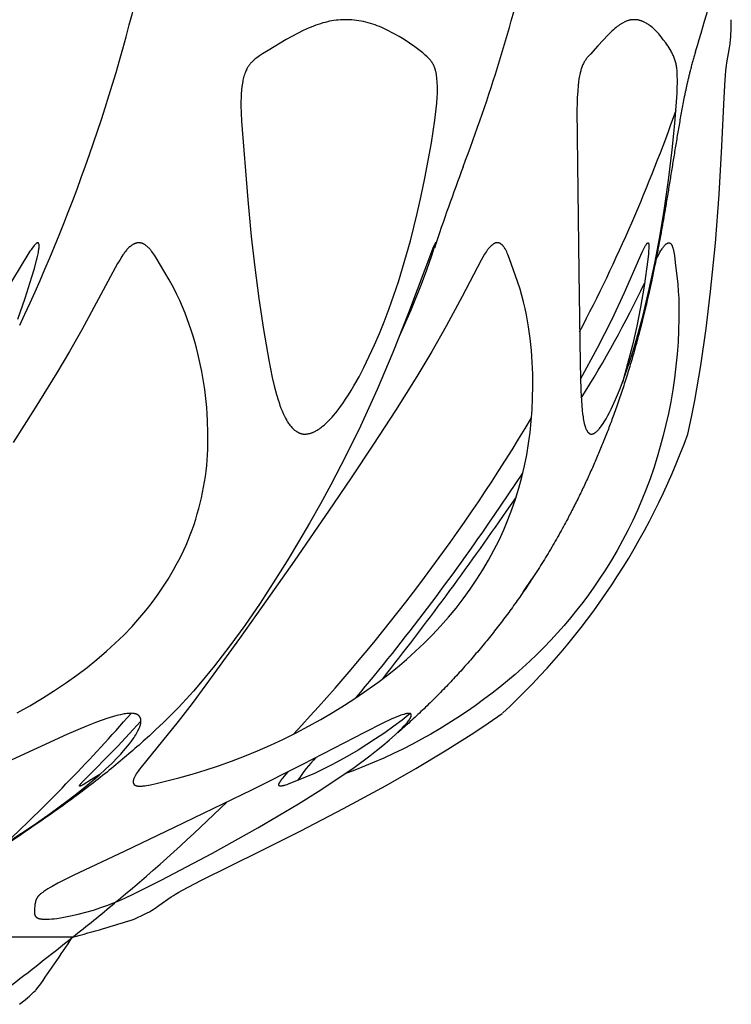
# Model space of a CAD drawing. Header units: millimetres. Extents: x 1250 to 1725, y 0 to 1655.
# Tile 179 of 256: x 1691 to 1717, y 1155 to 1190. Entities that reach past the tile are written whole.
import ezdxf

# ---------------------------------------------------------------- set-up
doc = ezdxf.new("R2010")
doc.units = ezdxf.units.MM
doc.header["$MEASUREMENT"] = 0
doc.layers.add('Crea2D$visibili$tangenti', color=7, linetype='Continuous', true_color=0x000000)

msp = doc.modelspace()

# ---------------------------------------------------------------- linework, layer by layer
at = {"layer": 'Crea2D$visibili$tangenti'}
for p, q in [((1708.064, 1172.389), (1709.089, 1173.906)), ((1708.504, 1172.544), (1708.845, 1173.036)), ((1709.397, 1170.102), (1709.103, 1169.668)), ((1694.508, 1158.541), (1694.416, 1158.495)), ((1694.452, 1158.518), (1694.489, 1158.543)), ((1694.502, 1158.551), (1694.605, 1158.629)), ((1692.953, 1157.292), (1686.713, 1157.292)), ((1691.561, 1155.323), (1691.617, 1155.374)), ((1691.617, 1155.374), (1691.639, 1155.388)), ((1691.057, 1154.888), (1691.254, 1155.05)), ((1691.254, 1155.05), (1691.356, 1155.137))]:
    msp.add_line(p, q, dxfattribs=at)
for points in [[(1701.285, 1175.299), (1701.304, 1175.3), (1701.324, 1175.302), (1701.344, 1175.304), (1701.363, 1175.306), (1701.383, 1175.309), (1701.402, 1175.313), (1701.422, 1175.317), (1701.441, 1175.322), (1701.46, 1175.327), (1701.479, 1175.332), (1701.498, 1175.338), (1701.517, 1175.344), (1701.536, 1175.351), (1701.554, 1175.358), (1701.572, 1175.366), (1701.591, 1175.374), (1701.612, 1175.384), (1701.634, 1175.394), (1701.655, 1175.405), (1701.677, 1175.416), (1701.697, 1175.428), (1701.718, 1175.44), (1701.759, 1175.466), (1701.799, 1175.493), (1701.838, 1175.521), (1701.876, 1175.55), (1701.914, 1175.58), (1701.966, 1175.624), (1702.017, 1175.669), (1702.067, 1175.715), (1702.116, 1175.762), (1702.164, 1175.81), (1702.211, 1175.86), (1702.257, 1175.91), (1702.302, 1175.961), (1702.389, 1176.065), (1702.473, 1176.172), (1702.555, 1176.282), (1702.634, 1176.393), (1702.74, 1176.548), (1702.842, 1176.705), (1702.94, 1176.864), (1703.036, 1177.025), (1703.219, 1177.352), (1703.392, 1177.684), (1703.587, 1178.086), (1703.772, 1178.492), (1703.948, 1178.903), (1704.115, 1179.317), (1704.295, 1179.792), (1704.466, 1180.27), (1704.628, 1180.752), (1704.78, 1181.237), (1705.06, 1182.214), (1705.307, 1183.199), (1705.448, 1183.827), (1705.578, 1184.457), (1705.81, 1185.722), (1705.936, 1186.534), (1705.985, 1186.942), (1706.004, 1187.146), (1706.018, 1187.351), (1706.025, 1187.492), (1706.028, 1187.633), (1706.026, 1187.775), (1706.024, 1187.845), (1706.02, 1187.916), (1706.012, 1188.02), (1706.007, 1188.073), (1706, 1188.125), (1705.992, 1188.176), (1705.982, 1188.228), (1705.977, 1188.254), (1705.971, 1188.279), (1705.964, 1188.305), (1705.957, 1188.33), (1705.946, 1188.367), (1705.934, 1188.403), (1705.92, 1188.439), (1705.913, 1188.456), (1705.906, 1188.474), (1705.898, 1188.492), (1705.89, 1188.509), (1705.881, 1188.526), (1705.872, 1188.543), (1705.863, 1188.559), (1705.854, 1188.576), (1705.844, 1188.592), (1705.834, 1188.608), (1705.821, 1188.626), (1705.808, 1188.645), (1705.794, 1188.662), (1705.78, 1188.68), (1705.766, 1188.697), (1705.751, 1188.714), (1705.736, 1188.73), (1705.721, 1188.747), (1705.689, 1188.779), (1705.656, 1188.81), (1705.589, 1188.87), (1705.5, 1188.946), (1705.409, 1189.019), (1705.316, 1189.09), (1705.222, 1189.159), (1705.03, 1189.292), (1704.833, 1189.419), (1704.657, 1189.527), (1704.478, 1189.63), (1704.387, 1189.68), (1704.296, 1189.727), (1704.203, 1189.773), (1704.109, 1189.817), (1704.031, 1189.852), (1703.952, 1189.885), (1703.872, 1189.916), (1703.792, 1189.946), (1703.711, 1189.973), (1703.629, 1189.999), (1703.547, 1190.023), (1703.464, 1190.045), (1703.381, 1190.064), (1703.298, 1190.082), (1703.213, 1190.097), (1703.129, 1190.109), (1703.044, 1190.119), (1702.959, 1190.127), (1702.874, 1190.132), (1702.788, 1190.134), (1702.747, 1190.134), (1702.707, 1190.134), (1702.629, 1190.132), (1702.551, 1190.128), (1702.474, 1190.122), (1702.397, 1190.114), (1702.32, 1190.103), (1702.243, 1190.091), (1702.167, 1190.076), (1702.091, 1190.059), (1702.006, 1190.039), (1701.922, 1190.016), (1701.838, 1189.99), (1701.755, 1189.963), (1701.673, 1189.934), (1701.591, 1189.904), (1701.509, 1189.871), (1701.429, 1189.837), (1701.324, 1189.791), (1701.22, 1189.743), (1701.014, 1189.64), (1700.812, 1189.532), (1700.611, 1189.419), (1699.96, 1189.032), (1699.756, 1188.906), (1699.655, 1188.84), (1699.606, 1188.806), (1699.557, 1188.77), (1699.523, 1188.744), (1699.488, 1188.717), (1699.455, 1188.689), (1699.423, 1188.66), (1699.391, 1188.631), (1699.376, 1188.616), (1699.361, 1188.6), (1699.346, 1188.584), (1699.332, 1188.568), (1699.317, 1188.552), (1699.304, 1188.535), (1699.292, 1188.519), (1699.28, 1188.503), (1699.268, 1188.487), (1699.257, 1188.47), (1699.246, 1188.454), (1699.235, 1188.437), (1699.225, 1188.419), (1699.215, 1188.402), (1699.205, 1188.384), (1699.196, 1188.367), (1699.178, 1188.331), (1699.162, 1188.294), (1699.146, 1188.257), (1699.137, 1188.233), (1699.128, 1188.21), (1699.112, 1188.162), (1699.097, 1188.113), (1699.084, 1188.065), (1699.072, 1188.016), (1699.061, 1187.966), (1699.051, 1187.917), (1699.042, 1187.867), (1699.032, 1187.803), (1699.023, 1187.739), (1699.008, 1187.61), (1698.998, 1187.481), (1698.992, 1187.351), (1698.988, 1187.21), (1698.987, 1187.069), (1698.992, 1186.787), (1699.005, 1186.505), (1699.231, 1183.681), (1699.357, 1182.369), (1699.483, 1181.258), (1699.627, 1180.149), (1699.794, 1179.043), (1699.989, 1177.941), (1700.113, 1177.329), (1700.184, 1177.025), (1700.263, 1176.723), (1700.322, 1176.524), (1700.353, 1176.425), (1700.387, 1176.326), (1700.423, 1176.229), (1700.461, 1176.132), (1700.502, 1176.036), (1700.546, 1175.942), (1700.579, 1175.875), (1700.615, 1175.809), (1700.633, 1175.777), (1700.652, 1175.745), (1700.672, 1175.714), (1700.693, 1175.683), (1700.714, 1175.652), (1700.736, 1175.623), (1700.759, 1175.594), (1700.783, 1175.566), (1700.808, 1175.538), (1700.82, 1175.525), (1700.833, 1175.512), (1700.847, 1175.499), (1700.86, 1175.486), (1700.874, 1175.474), (1700.888, 1175.462), (1700.909, 1175.444), (1700.931, 1175.428), (1700.953, 1175.412), (1700.965, 1175.404), (1700.976, 1175.396), (1700.988, 1175.389), (1700.999, 1175.382), (1701.011, 1175.375), (1701.023, 1175.369), (1701.035, 1175.362), (1701.048, 1175.356), (1701.06, 1175.35), (1701.072, 1175.345), (1701.085, 1175.339), (1701.098, 1175.334), (1701.11, 1175.329), (1701.123, 1175.325), (1701.136, 1175.321), (1701.149, 1175.317), (1701.162, 1175.314), (1701.176, 1175.311), (1701.189, 1175.308), (1701.202, 1175.305), (1701.216, 1175.303), (1701.23, 1175.302), (1701.243, 1175.301), (1701.257, 1175.3), (1701.271, 1175.299)], [(1711.544, 1175.299), (1711.55, 1175.3), (1711.556, 1175.3), (1711.562, 1175.301), (1711.568, 1175.302), (1711.574, 1175.304), (1711.58, 1175.305), (1711.586, 1175.307), (1711.592, 1175.308), (1711.598, 1175.31), (1711.604, 1175.312), (1711.61, 1175.314), (1711.615, 1175.317), (1711.621, 1175.319), (1711.626, 1175.322), (1711.632, 1175.324), (1711.637, 1175.327), (1711.643, 1175.33), (1711.648, 1175.333), (1711.659, 1175.339), (1711.669, 1175.346), (1711.679, 1175.353), (1711.689, 1175.36), (1711.699, 1175.367), (1711.709, 1175.375), (1711.719, 1175.383), (1711.734, 1175.396), (1711.749, 1175.41), (1711.764, 1175.424), (1711.779, 1175.439), (1711.793, 1175.453), (1711.806, 1175.469), (1711.82, 1175.484), (1711.833, 1175.499), (1711.859, 1175.531), (1711.883, 1175.564), (1711.907, 1175.597), (1711.967, 1175.684), (1712.002, 1175.738), (1712.069, 1175.848), (1712.132, 1175.96), (1712.192, 1176.073), (1712.25, 1176.188), (1712.305, 1176.304), (1712.41, 1176.539), (1712.55, 1176.876), (1712.681, 1177.217), (1712.804, 1177.56), (1712.92, 1177.906), (1713.049, 1178.317), (1713.171, 1178.73), (1713.394, 1179.561), (1713.616, 1180.49), (1713.814, 1181.423), (1713.99, 1182.362), (1714.146, 1183.303), (1714.303, 1184.39), (1714.438, 1185.481), (1714.535, 1186.415), (1714.606, 1187.351), (1714.615, 1187.501), (1714.62, 1187.65), (1714.622, 1187.948), (1714.621, 1188.163), (1714.62, 1188.217), (1714.617, 1188.271), (1714.613, 1188.324), (1714.607, 1188.377), (1714.602, 1188.414), (1714.596, 1188.45), (1714.59, 1188.487), (1714.582, 1188.523), (1714.574, 1188.559), (1714.565, 1188.594), (1714.556, 1188.63), (1714.545, 1188.665), (1714.534, 1188.7), (1714.522, 1188.735), (1714.509, 1188.77), (1714.496, 1188.804), (1714.481, 1188.838), (1714.466, 1188.872), (1714.451, 1188.905), (1714.435, 1188.938), (1714.418, 1188.97), (1714.401, 1189.002), (1714.365, 1189.064), (1714.328, 1189.125), (1714.288, 1189.185), (1714.248, 1189.244), (1714.206, 1189.303), (1714.12, 1189.418), (1714.039, 1189.524), (1713.997, 1189.575), (1713.954, 1189.626), (1713.91, 1189.676), (1713.865, 1189.725), (1713.818, 1189.772), (1713.794, 1189.795), (1713.77, 1189.818), (1713.731, 1189.851), (1713.692, 1189.883), (1713.651, 1189.914), (1713.61, 1189.944), (1713.589, 1189.958), (1713.567, 1189.972), (1713.546, 1189.986), (1713.524, 1189.999), (1713.502, 1190.012), (1713.479, 1190.024), (1713.457, 1190.036), (1713.434, 1190.047), (1713.415, 1190.057), (1713.395, 1190.066), (1713.374, 1190.074), (1713.354, 1190.082), (1713.334, 1190.09), (1713.313, 1190.097), (1713.292, 1190.104), (1713.272, 1190.11), (1713.25, 1190.115), (1713.229, 1190.12), (1713.208, 1190.124), (1713.186, 1190.128), (1713.164, 1190.131), (1713.153, 1190.132), (1713.142, 1190.133), (1713.131, 1190.133), (1713.12, 1190.134), (1713.109, 1190.134), (1713.097, 1190.134), (1713.077, 1190.134), (1713.056, 1190.134), (1713.037, 1190.134), (1713.019, 1190.133), (1713, 1190.131), (1712.982, 1190.129), (1712.963, 1190.127), (1712.945, 1190.124), (1712.927, 1190.12), (1712.909, 1190.116), (1712.891, 1190.112), (1712.873, 1190.107), (1712.855, 1190.101), (1712.838, 1190.096), (1712.82, 1190.089), (1712.803, 1190.083), (1712.786, 1190.076), (1712.769, 1190.069), (1712.746, 1190.059), (1712.723, 1190.048), (1712.701, 1190.037), (1712.679, 1190.026), (1712.657, 1190.014), (1712.635, 1190.001), (1712.614, 1189.988), (1712.593, 1189.975), (1712.551, 1189.948), (1712.51, 1189.919), (1712.47, 1189.889), (1712.431, 1189.858), (1712.381, 1189.816), (1712.333, 1189.773), (1712.285, 1189.73), (1712.239, 1189.685), (1712.147, 1189.594), (1711.779, 1189.204), (1711.506, 1188.903), (1711.431, 1188.818), (1711.396, 1188.775), (1711.378, 1188.753), (1711.361, 1188.73), (1711.342, 1188.703), (1711.324, 1188.676), (1711.306, 1188.648), (1711.289, 1188.62), (1711.272, 1188.591), (1711.257, 1188.562), (1711.242, 1188.532), (1711.229, 1188.502), (1711.215, 1188.469), (1711.202, 1188.436), (1711.19, 1188.402), (1711.179, 1188.368), (1711.169, 1188.334), (1711.159, 1188.3), (1711.142, 1188.231), (1711.129, 1188.176), (1711.118, 1188.122), (1711.099, 1188.013), (1711.084, 1187.903), (1711.071, 1187.793), (1711.052, 1187.572), (1711.039, 1187.351), (1711.031, 1187.138), (1711.027, 1186.925), (1711.09, 1181.101), (1711.141, 1177.83), (1711.167, 1176.852), (1711.185, 1176.497), (1711.198, 1176.319), (1711.215, 1176.142), (1711.228, 1176.027), (1711.243, 1175.912), (1711.252, 1175.855), (1711.263, 1175.798), (1711.274, 1175.741), (1711.286, 1175.684), (1711.295, 1175.647), (1711.305, 1175.611), (1711.316, 1175.574), (1711.321, 1175.556), (1711.328, 1175.539), (1711.334, 1175.521), (1711.341, 1175.504), (1711.349, 1175.486), (1711.357, 1175.469), (1711.365, 1175.452), (1711.374, 1175.436), (1711.384, 1175.42), (1711.389, 1175.411), (1711.394, 1175.403), (1711.401, 1175.394), (1711.408, 1175.384), (1711.415, 1175.374), (1711.419, 1175.37), (1711.422, 1175.365), (1711.426, 1175.361), (1711.43, 1175.356), (1711.434, 1175.352), (1711.439, 1175.348), (1711.443, 1175.344), (1711.447, 1175.34), (1711.452, 1175.336), (1711.456, 1175.332), (1711.461, 1175.329), (1711.466, 1175.325), (1711.47, 1175.322), (1711.473, 1175.321), (1711.475, 1175.319), (1711.478, 1175.318), (1711.48, 1175.316), (1711.483, 1175.315), (1711.486, 1175.314), (1711.488, 1175.312), (1711.491, 1175.311), (1711.494, 1175.31), (1711.496, 1175.309), (1711.499, 1175.308), (1711.502, 1175.307), (1711.505, 1175.306), (1711.507, 1175.305), (1711.51, 1175.304), (1711.513, 1175.303), (1711.516, 1175.303), (1711.519, 1175.302), (1711.522, 1175.302), (1711.525, 1175.301), (1711.528, 1175.301), (1711.531, 1175.3), (1711.534, 1175.3), (1711.537, 1175.299), (1711.541, 1175.299)], [(1702.018, 1172.389), (1700.891, 1170.753), (1699.752, 1169.126), (1698.932, 1167.978), (1697.726, 1166.32), (1697.238, 1165.662), (1696.738, 1165.014), (1695.411, 1163.378), (1695.357, 1163.307), (1695.306, 1163.236), (1695.272, 1163.186), (1695.241, 1163.136), (1695.225, 1163.11), (1695.211, 1163.085), (1695.196, 1163.059), (1695.183, 1163.032), (1695.173, 1163.014), (1695.165, 1162.995), (1695.156, 1162.976), (1695.153, 1162.967), (1695.149, 1162.957), (1695.145, 1162.948), (1695.142, 1162.938), (1695.139, 1162.928), (1695.137, 1162.918), (1695.134, 1162.908), (1695.132, 1162.898), (1695.131, 1162.888), (1695.13, 1162.883), (1695.129, 1162.878), (1695.129, 1162.871), (1695.128, 1162.864), (1695.128, 1162.857), (1695.128, 1162.85), (1695.128, 1162.843), (1695.128, 1162.84), (1695.128, 1162.837), (1695.128, 1162.833), (1695.129, 1162.83), (1695.129, 1162.826), (1695.13, 1162.823), (1695.13, 1162.82), (1695.131, 1162.816), (1695.132, 1162.813), (1695.132, 1162.81), (1695.133, 1162.806), (1695.134, 1162.803), (1695.135, 1162.8), (1695.136, 1162.797), (1695.137, 1162.794), (1695.139, 1162.791), (1695.14, 1162.788), (1695.141, 1162.785), (1695.143, 1162.782), (1695.144, 1162.779), (1695.146, 1162.776), (1695.148, 1162.773), (1695.15, 1162.77), (1695.152, 1162.768), (1695.154, 1162.765), (1695.157, 1162.762), (1695.159, 1162.759), (1695.161, 1162.757), (1695.164, 1162.754), (1695.167, 1162.752), (1695.169, 1162.749), (1695.172, 1162.747), (1695.175, 1162.745), (1695.178, 1162.743), (1695.181, 1162.74), (1695.184, 1162.738), (1695.187, 1162.736), (1695.19, 1162.734), (1695.193, 1162.733), (1695.196, 1162.731), (1695.199, 1162.729), (1695.203, 1162.727), (1695.206, 1162.726), (1695.209, 1162.724), (1695.212, 1162.723), (1695.216, 1162.721), (1695.219, 1162.72), (1695.222, 1162.719), (1695.226, 1162.717), (1695.229, 1162.716), (1695.232, 1162.715), (1695.236, 1162.714), (1695.239, 1162.713), (1695.242, 1162.713), (1695.253, 1162.71), (1695.263, 1162.707), (1695.274, 1162.705), (1695.285, 1162.703), (1695.296, 1162.702), (1695.306, 1162.7), (1695.317, 1162.699), (1695.328, 1162.699), (1695.339, 1162.698), (1695.35, 1162.698), (1695.371, 1162.698), (1695.393, 1162.698), (1695.448, 1162.701), (1695.48, 1162.704), (1695.545, 1162.71), (1695.61, 1162.719), (1695.675, 1162.73), (1695.746, 1162.744), (1695.956, 1162.794), (1696.759, 1162.993), (1697.236, 1163.124), (1697.71, 1163.267), (1698.18, 1163.422), (1698.647, 1163.588), (1699.119, 1163.77), (1699.587, 1163.962), (1700.05, 1164.166), (1700.509, 1164.38), (1700.962, 1164.605), (1701.41, 1164.84), (1701.852, 1165.086), (1702.289, 1165.342), (1702.699, 1165.594), (1703.103, 1165.856), (1703.501, 1166.128), (1703.892, 1166.409), (1704.241, 1166.675), (1704.583, 1166.948), (1704.918, 1167.231), (1705.245, 1167.524), (1705.553, 1167.816), (1705.852, 1168.117), (1706.142, 1168.427), (1706.422, 1168.745), (1706.693, 1169.072), (1706.953, 1169.407), (1707.203, 1169.751), (1707.441, 1170.102), (1707.657, 1170.443), (1707.861, 1170.792), (1708.054, 1171.147), (1708.235, 1171.508), (1708.401, 1171.867), (1708.555, 1172.231), (1708.696, 1172.6), (1708.826, 1172.974), (1708.888, 1173.169), (1708.946, 1173.366), (1709.053, 1173.761), (1709.146, 1174.16), (1709.226, 1174.562), (1709.292, 1174.96), (1709.345, 1175.361), (1709.387, 1175.763), (1709.418, 1176.166), (1709.438, 1176.593), (1709.447, 1177.02), (1709.442, 1177.446), (1709.424, 1177.873), (1709.393, 1178.298), (1709.348, 1178.722), (1709.288, 1179.145), (1709.252, 1179.355), (1709.213, 1179.565), (1709.165, 1179.798), (1709.111, 1180.03), (1709.052, 1180.261), (1708.987, 1180.49), (1708.9, 1180.764), (1708.608, 1181.577), (1708.552, 1181.725), (1708.531, 1181.773), (1708.51, 1181.821), (1708.498, 1181.844), (1708.487, 1181.868), (1708.474, 1181.891), (1708.461, 1181.914), (1708.448, 1181.936), (1708.434, 1181.958), (1708.425, 1181.972), (1708.416, 1181.985), (1708.406, 1181.998), (1708.397, 1182.01), (1708.387, 1182.023), (1708.377, 1182.035), (1708.366, 1182.047), (1708.355, 1182.058), (1708.349, 1182.064), (1708.344, 1182.069), (1708.338, 1182.075), (1708.332, 1182.08), (1708.326, 1182.085), (1708.32, 1182.09), (1708.314, 1182.095), (1708.308, 1182.1), (1708.301, 1182.104), (1708.295, 1182.109), (1708.288, 1182.113), (1708.282, 1182.117), (1708.275, 1182.121), (1708.268, 1182.125), (1708.261, 1182.129), (1708.254, 1182.132), (1708.251, 1182.133), (1708.247, 1182.135), (1708.244, 1182.136), (1708.24, 1182.137), (1708.237, 1182.139), (1708.233, 1182.14), (1708.23, 1182.141), (1708.226, 1182.142), (1708.222, 1182.143), (1708.219, 1182.143), (1708.215, 1182.144), (1708.211, 1182.145), (1708.207, 1182.146), (1708.203, 1182.146), (1708.196, 1182.147), (1708.188, 1182.148), (1708.18, 1182.149), (1708.177, 1182.149), (1708.173, 1182.149), (1708.169, 1182.149), (1708.165, 1182.149), (1708.161, 1182.149), (1708.157, 1182.148), (1708.153, 1182.148), (1708.15, 1182.148), (1708.146, 1182.147), (1708.142, 1182.147), (1708.138, 1182.146), (1708.134, 1182.146), (1708.13, 1182.145), (1708.126, 1182.144), (1708.121, 1182.143), (1708.117, 1182.142), (1708.113, 1182.141), (1708.109, 1182.14), (1708.105, 1182.138), (1708.1, 1182.137), (1708.096, 1182.135), (1708.092, 1182.134), (1708.084, 1182.13), (1708.076, 1182.127), (1708.068, 1182.123), (1708.061, 1182.119), (1708.053, 1182.114), (1708.045, 1182.11), (1708.038, 1182.105), (1708.03, 1182.1), (1708.023, 1182.095), (1708.009, 1182.085), (1707.997, 1182.076), (1707.986, 1182.068), (1707.975, 1182.059), (1707.965, 1182.05), (1707.944, 1182.031), (1707.923, 1182.012), (1707.904, 1181.992), (1707.884, 1181.972), (1707.866, 1181.951), (1707.848, 1181.93), (1707.83, 1181.908), (1707.813, 1181.886), (1707.796, 1181.863), (1707.78, 1181.84), (1707.748, 1181.794), (1707.717, 1181.746), (1707.652, 1181.639), (1707.589, 1181.53), (1706.909, 1180.23), (1706.336, 1179.158), (1705.824, 1178.257), (1705.292, 1177.367), (1704.527, 1176.144), (1703.741, 1174.935), (1702.938, 1173.736), (1702.125, 1172.544)], [(1705.003, 1165.305), (1704.986, 1165.304), (1704.97, 1165.302), (1704.953, 1165.3), (1704.936, 1165.297), (1704.92, 1165.294), (1704.903, 1165.29), (1704.871, 1165.282), (1704.845, 1165.275), (1704.82, 1165.268), (1704.769, 1165.252), (1704.719, 1165.234), (1704.669, 1165.215), (1704.519, 1165.154), (1704.37, 1165.09), (1704.076, 1164.952), (1703.411, 1164.617), (1701.192, 1163.469), (1699.361, 1162.555), (1696.595, 1161.214), (1694.826, 1160.37), (1692.976, 1159.502), (1692.642, 1159.334), (1692.433, 1159.224), (1692.226, 1159.11), (1692.15, 1159.066), (1692.074, 1159.02), (1692, 1158.972), (1691.926, 1158.923), (1691.886, 1158.895), (1691.847, 1158.867), (1691.828, 1158.852), (1691.809, 1158.837), (1691.791, 1158.821), (1691.773, 1158.805), (1691.764, 1158.797), (1691.756, 1158.788), (1691.748, 1158.78), (1691.74, 1158.771), (1691.732, 1158.763), (1691.724, 1158.754), (1691.717, 1158.745), (1691.709, 1158.735), (1691.702, 1158.726), (1691.695, 1158.716), (1691.689, 1158.707), (1691.683, 1158.697), (1691.677, 1158.687), (1691.671, 1158.676), (1691.665, 1158.666), (1691.66, 1158.655), (1691.655, 1158.643), (1691.65, 1158.631), (1691.645, 1158.618), (1691.641, 1158.605), (1691.637, 1158.592), (1691.633, 1158.579), (1691.63, 1158.566), (1691.627, 1158.553), (1691.623, 1158.537), (1691.62, 1158.522), (1691.615, 1158.491), (1691.611, 1158.459), (1691.607, 1158.428), (1691.597, 1158.303), (1691.591, 1158.229), (1691.59, 1158.21), (1691.59, 1158.191), (1691.59, 1158.182), (1691.59, 1158.172), (1691.591, 1158.163), (1691.592, 1158.153), (1691.593, 1158.142), (1691.594, 1158.131), (1691.595, 1158.125), (1691.596, 1158.12), (1691.597, 1158.114), (1691.598, 1158.109), (1691.599, 1158.103), (1691.601, 1158.098), (1691.602, 1158.092), (1691.604, 1158.087), (1691.606, 1158.082), (1691.608, 1158.077), (1691.61, 1158.072), (1691.611, 1158.069), (1691.612, 1158.067), (1691.614, 1158.062), (1691.617, 1158.058), (1691.619, 1158.054), (1691.622, 1158.05), (1691.624, 1158.046), (1691.627, 1158.042), (1691.63, 1158.038), (1691.633, 1158.034), (1691.636, 1158.03), (1691.639, 1158.027), (1691.643, 1158.023), (1691.646, 1158.02), (1691.65, 1158.016), (1691.653, 1158.013), (1691.657, 1158.01), (1691.661, 1158.007), (1691.665, 1158.004), (1691.669, 1158.001), (1691.673, 1157.998), (1691.677, 1157.995), (1691.681, 1157.993), (1691.685, 1157.99), (1691.689, 1157.987), (1691.694, 1157.985), (1691.698, 1157.982), (1691.702, 1157.98), (1691.707, 1157.978), (1691.711, 1157.976), (1691.72, 1157.972), (1691.73, 1157.968), (1691.737, 1157.965), (1691.745, 1157.962), (1691.752, 1157.96), (1691.76, 1157.957), (1691.768, 1157.955), (1691.776, 1157.953), (1691.784, 1157.952), (1691.791, 1157.95), (1691.807, 1157.947), (1691.823, 1157.945), (1691.839, 1157.943), (1691.856, 1157.941), (1691.888, 1157.939), (1691.984, 1157.934), (1692.004, 1157.934), (1692.024, 1157.934), (1692.117, 1157.937), (1692.211, 1157.943), (1692.303, 1157.952), (1692.396, 1157.963), (1692.519, 1157.981), (1692.64, 1158.002), (1692.883, 1158.05), (1693.158, 1158.113), (1693.432, 1158.184), (1693.704, 1158.263), (1693.973, 1158.35), (1694.19, 1158.427), (1694.404, 1158.509), (1694.617, 1158.597), (1694.827, 1158.689), (1695.155, 1158.844), (1696.125, 1159.334), (1697.964, 1160.299), (1698.783, 1160.748), (1699.596, 1161.208), (1700.324, 1161.63), (1701.045, 1162.063), (1701.758, 1162.509), (1702.461, 1162.97), (1703.04, 1163.37), (1703.608, 1163.786), (1703.844, 1163.968), (1704.076, 1164.155), (1704.304, 1164.348), (1704.526, 1164.546), (1704.684, 1164.696), (1704.762, 1164.773), (1704.837, 1164.852), (1704.889, 1164.91), (1704.915, 1164.94), (1704.94, 1164.97), (1704.964, 1165), (1704.988, 1165.032), (1705.01, 1165.064), (1705.032, 1165.096), (1705.045, 1165.117), (1705.051, 1165.127), (1705.057, 1165.138), (1705.063, 1165.149), (1705.068, 1165.16), (1705.073, 1165.171), (1705.076, 1165.176), (1705.078, 1165.182), (1705.081, 1165.19), (1705.082, 1165.194), (1705.084, 1165.198), (1705.085, 1165.202), (1705.086, 1165.206), (1705.087, 1165.21), (1705.088, 1165.215), (1705.088, 1165.219), (1705.089, 1165.221), (1705.089, 1165.223), (1705.089, 1165.225), (1705.089, 1165.227), (1705.09, 1165.229), (1705.09, 1165.231), (1705.09, 1165.233), (1705.09, 1165.235), (1705.09, 1165.237), (1705.09, 1165.239), (1705.089, 1165.241), (1705.089, 1165.243), (1705.089, 1165.245), (1705.089, 1165.247), (1705.089, 1165.249), (1705.088, 1165.25), (1705.088, 1165.252), (1705.088, 1165.253), (1705.087, 1165.255), (1705.087, 1165.256), (1705.086, 1165.258), (1705.086, 1165.259), (1705.085, 1165.261), (1705.085, 1165.262), (1705.084, 1165.264), (1705.084, 1165.265), (1705.083, 1165.267), (1705.082, 1165.268), (1705.082, 1165.269), (1705.081, 1165.271), (1705.08, 1165.272), (1705.079, 1165.273), (1705.079, 1165.275), (1705.078, 1165.276), (1705.077, 1165.277), (1705.076, 1165.279), (1705.075, 1165.28), (1705.074, 1165.281), (1705.073, 1165.282), (1705.072, 1165.283), (1705.071, 1165.284), (1705.07, 1165.285), (1705.069, 1165.286), (1705.068, 1165.287), (1705.066, 1165.288), (1705.065, 1165.289), (1705.064, 1165.29), (1705.064, 1165.29), (1705.063, 1165.291), (1705.062, 1165.291), (1705.061, 1165.292), (1705.06, 1165.292), (1705.058, 1165.293), (1705.057, 1165.294), (1705.055, 1165.295), (1705.053, 1165.296), (1705.051, 1165.297), (1705.049, 1165.297), (1705.047, 1165.298), (1705.045, 1165.299), (1705.043, 1165.299), (1705.041, 1165.3), (1705.039, 1165.3), (1705.035, 1165.301), (1705.031, 1165.302), (1705.027, 1165.303), (1705.019, 1165.304)]]:
    msp.add_lwpolyline(points, close=True, dxfattribs=at)
for points in [[(1714.999, 1175.299), (1715.129, 1175.903), (1715.249, 1176.508), (1715.467, 1177.756), (1715.658, 1179.075), (1715.815, 1180.399), (1715.984, 1182.133), (1716.117, 1183.871), (1716.22, 1185.61), (1716.297, 1187.351), (1716.335, 1187.98), (1716.359, 1188.301), (1716.371, 1188.408), (1716.383, 1188.498), (1716.397, 1188.588), (1716.491, 1189.126), (1716.513, 1189.272), (1716.53, 1189.419), (1716.538, 1189.508), (1716.544, 1189.597), (1716.552, 1189.776), (1716.556, 1189.955), (1716.555, 1190.134)], [(1690.996, 1179.418), (1691.259, 1180.168), (1691.501, 1180.925), (1691.588, 1181.222), (1691.668, 1181.521), (1691.691, 1181.615), (1691.712, 1181.71), (1691.731, 1181.806), (1691.739, 1181.854), (1691.747, 1181.902), (1691.751, 1181.934), (1691.755, 1181.967), (1691.756, 1181.983), (1691.757, 1182), (1691.758, 1182.016), (1691.759, 1182.033), (1691.759, 1182.043), (1691.758, 1182.053), (1691.758, 1182.063), (1691.758, 1182.068), (1691.757, 1182.073), (1691.757, 1182.078), (1691.756, 1182.083), (1691.755, 1182.088), (1691.754, 1182.093), (1691.753, 1182.098), (1691.752, 1182.103), (1691.75, 1182.108), (1691.749, 1182.11), (1691.748, 1182.113), (1691.747, 1182.115), (1691.746, 1182.118), (1691.745, 1182.121), (1691.744, 1182.124), (1691.743, 1182.125), (1691.742, 1182.127), (1691.741, 1182.128), (1691.741, 1182.129), (1691.74, 1182.131), (1691.739, 1182.132), (1691.738, 1182.133), (1691.737, 1182.134), (1691.737, 1182.135), (1691.736, 1182.136), (1691.735, 1182.138), (1691.734, 1182.139), (1691.733, 1182.139), (1691.733, 1182.14), (1691.732, 1182.14), (1691.732, 1182.141), (1691.731, 1182.141), (1691.731, 1182.141), (1691.73, 1182.142), (1691.73, 1182.142), (1691.729, 1182.143), (1691.728, 1182.143), (1691.728, 1182.144), (1691.727, 1182.144), (1691.727, 1182.144), (1691.726, 1182.145), (1691.726, 1182.145), (1691.725, 1182.145), (1691.724, 1182.146), (1691.724, 1182.146), (1691.723, 1182.146), (1691.722, 1182.146), (1691.722, 1182.147), (1691.721, 1182.147), (1691.72, 1182.147), (1691.72, 1182.147), (1691.719, 1182.148), (1691.718, 1182.148), (1691.717, 1182.148), (1691.717, 1182.148), (1691.716, 1182.148), (1691.715, 1182.148), (1691.714, 1182.148), (1691.713, 1182.148), (1691.712, 1182.148), (1691.711, 1182.149), (1691.711, 1182.149), (1691.71, 1182.149), (1691.709, 1182.149), (1691.708, 1182.148), (1691.707, 1182.148), (1691.706, 1182.148), (1691.704, 1182.148), (1691.702, 1182.148), (1691.701, 1182.148), (1691.699, 1182.147), (1691.697, 1182.147), (1691.695, 1182.146), (1691.693, 1182.146), (1691.692, 1182.145), (1691.69, 1182.145), (1691.688, 1182.144), (1691.686, 1182.143), (1691.685, 1182.143), (1691.683, 1182.142), (1691.681, 1182.141), (1691.68, 1182.14), (1691.678, 1182.139), (1691.677, 1182.139), (1691.675, 1182.138), (1691.674, 1182.137), (1691.672, 1182.136), (1691.671, 1182.135), (1691.67, 1182.134), (1691.669, 1182.133), (1691.668, 1182.133), (1691.668, 1182.132), (1691.659, 1182.126), (1691.651, 1182.12), (1691.643, 1182.113), (1691.636, 1182.106), (1691.628, 1182.099), (1691.621, 1182.092), (1691.614, 1182.085), (1691.607, 1182.078), (1691.593, 1182.063), (1691.58, 1182.047), (1691.554, 1182.015), (1691.511, 1181.959), (1691.47, 1181.901), (1691.43, 1181.843), (1691.391, 1181.784), (1690.498, 1180.309)], [(1690.978, 1165.318), (1691.429, 1165.575), (1691.875, 1165.842), (1692.313, 1166.12), (1692.744, 1166.41), (1693.113, 1166.673), (1693.475, 1166.946), (1693.829, 1167.23), (1694.173, 1167.524), (1694.487, 1167.811), (1694.792, 1168.108), (1695.086, 1168.416), (1695.229, 1168.573), (1695.369, 1168.733), (1695.506, 1168.896), (1695.641, 1169.061), (1695.772, 1169.228), (1695.899, 1169.398), (1696.024, 1169.57), (1696.145, 1169.745), (1696.263, 1169.922), (1696.377, 1170.102), (1696.479, 1170.271), (1696.578, 1170.442), (1696.674, 1170.615), (1696.766, 1170.79), (1696.855, 1170.966), (1696.94, 1171.145), (1697.021, 1171.325), (1697.098, 1171.507), (1697.172, 1171.691), (1697.241, 1171.876), (1697.307, 1172.063), (1697.369, 1172.252), (1697.426, 1172.441), (1697.48, 1172.632), (1697.53, 1172.824), (1697.575, 1173.017), (1697.616, 1173.207), (1697.653, 1173.399), (1697.687, 1173.591), (1697.716, 1173.784), (1697.741, 1173.978), (1697.762, 1174.172), (1697.779, 1174.366), (1697.792, 1174.561), (1697.801, 1174.752), (1697.806, 1174.944), (1697.806, 1175.328), (1697.792, 1175.788), (1697.78, 1176.017), (1697.763, 1176.247), (1697.744, 1176.464), (1697.72, 1176.68), (1697.693, 1176.896), (1697.662, 1177.112), (1697.626, 1177.327), (1697.588, 1177.542), (1697.545, 1177.755), (1697.498, 1177.968), (1697.448, 1178.18), (1697.393, 1178.391), (1697.335, 1178.601), (1697.273, 1178.81), (1697.207, 1179.017), (1697.137, 1179.224), (1697.063, 1179.429), (1696.985, 1179.632), (1696.893, 1179.858), (1696.796, 1180.081), (1696.693, 1180.302), (1696.582, 1180.518), (1696.412, 1180.825), (1695.95, 1181.606), (1695.889, 1181.702), (1695.858, 1181.75), (1695.826, 1181.796), (1695.793, 1181.842), (1695.776, 1181.864), (1695.758, 1181.886), (1695.74, 1181.908), (1695.721, 1181.929), (1695.702, 1181.95), (1695.682, 1181.97), (1695.669, 1181.983), (1695.655, 1181.996), (1695.641, 1182.008), (1695.627, 1182.02), (1695.613, 1182.032), (1695.598, 1182.044), (1695.583, 1182.055), (1695.568, 1182.065), (1695.552, 1182.076), (1695.537, 1182.085), (1695.521, 1182.095), (1695.504, 1182.103), (1695.496, 1182.107), (1695.488, 1182.111), (1695.479, 1182.115), (1695.471, 1182.119), (1695.462, 1182.122), (1695.454, 1182.126), (1695.445, 1182.129), (1695.436, 1182.132), (1695.426, 1182.135), (1695.416, 1182.138), (1695.406, 1182.14), (1695.395, 1182.142), (1695.385, 1182.144), (1695.374, 1182.145), (1695.363, 1182.147), (1695.353, 1182.148), (1695.342, 1182.148), (1695.331, 1182.149), (1695.32, 1182.149), (1695.31, 1182.148), (1695.299, 1182.148), (1695.288, 1182.147), (1695.277, 1182.146), (1695.267, 1182.144), (1695.261, 1182.143), (1695.254, 1182.141), (1695.248, 1182.14), (1695.242, 1182.139), (1695.236, 1182.137), (1695.23, 1182.135), (1695.218, 1182.132), (1695.206, 1182.127), (1695.194, 1182.123), (1695.183, 1182.118), (1695.171, 1182.113), (1695.16, 1182.107), (1695.148, 1182.102), (1695.137, 1182.095), (1695.126, 1182.089), (1695.115, 1182.083), (1695.105, 1182.076), (1695.083, 1182.062), (1695.069, 1182.052), (1695.056, 1182.042), (1695.042, 1182.031), (1695.029, 1182.021), (1695.016, 1182.01), (1695.003, 1181.999), (1694.978, 1181.976), (1694.953, 1181.953), (1694.929, 1181.929), (1694.906, 1181.904), (1694.884, 1181.878), (1694.862, 1181.852), (1694.841, 1181.825), (1694.82, 1181.798), (1694.8, 1181.77), (1694.761, 1181.714), (1694.723, 1181.657), (1694.645, 1181.531), (1694.57, 1181.404), (1693.286, 1179.027), (1692.844, 1178.256), (1692.39, 1177.492), (1691.619, 1176.243), (1690.831, 1175.004)], [(1704.67, 1178.803), (1705.086, 1179.753), (1705.451, 1180.662), (1705.642, 1181.174), (1705.823, 1181.689), (1705.877, 1181.853), (1705.928, 1182.017), (1705.941, 1182.064), (1705.948, 1182.088), (1705.953, 1182.112), (1705.956, 1182.125), (1705.958, 1182.131), (1705.959, 1182.138), (1705.959, 1182.14), (1705.959, 1182.141), (1705.959, 1182.142), (1705.959, 1182.143), (1705.959, 1182.143), (1705.959, 1182.144), (1705.959, 1182.144), (1705.959, 1182.144), (1705.959, 1182.145), (1705.959, 1182.145), (1705.959, 1182.145), (1705.959, 1182.145), (1705.959, 1182.145), (1705.959, 1182.146), (1705.959, 1182.146), (1705.959, 1182.146), (1705.959, 1182.146), (1705.959, 1182.146), (1705.959, 1182.146), (1705.959, 1182.146), (1705.959, 1182.146), (1705.959, 1182.146), (1705.959, 1182.146), (1705.959, 1182.147), (1705.959, 1182.147), (1705.959, 1182.147), (1705.959, 1182.147), (1705.959, 1182.147), (1705.959, 1182.147), (1705.959, 1182.147), (1705.959, 1182.147), (1705.959, 1182.147), (1705.959, 1182.147), (1705.958, 1182.147), (1705.958, 1182.147), (1705.958, 1182.147), (1705.958, 1182.147), (1705.958, 1182.147), (1705.958, 1182.147), (1705.958, 1182.147), (1705.958, 1182.147), (1705.958, 1182.147), (1705.958, 1182.147), (1705.958, 1182.147), (1705.958, 1182.147), (1705.958, 1182.147), (1705.958, 1182.147), (1705.958, 1182.147), (1705.958, 1182.147), (1705.958, 1182.147), (1705.958, 1182.147), (1705.958, 1182.147), (1705.958, 1182.148), (1705.958, 1182.148), (1705.958, 1182.148), (1705.958, 1182.148), (1705.958, 1182.148), (1705.958, 1182.148), (1705.958, 1182.148), (1705.957, 1182.148), (1705.957, 1182.148), (1705.957, 1182.148), (1705.957, 1182.148), (1705.957, 1182.148), (1705.957, 1182.148), (1705.957, 1182.148), (1705.957, 1182.148), (1705.957, 1182.148), (1705.957, 1182.148), (1705.957, 1182.148), (1705.957, 1182.148), (1705.957, 1182.148), (1705.957, 1182.148), (1705.957, 1182.148), (1705.957, 1182.148), (1705.956, 1182.148), (1705.956, 1182.148), (1705.956, 1182.148), (1705.956, 1182.148), (1705.956, 1182.148), (1705.956, 1182.147), (1705.956, 1182.147), (1705.956, 1182.147), (1705.956, 1182.147), (1705.955, 1182.147), (1705.955, 1182.147), (1705.955, 1182.147), (1705.955, 1182.147), (1705.955, 1182.147), (1705.955, 1182.147), (1705.955, 1182.147), (1705.955, 1182.147), (1705.955, 1182.147), (1705.954, 1182.147), (1705.954, 1182.147), (1705.954, 1182.147), (1705.954, 1182.147), (1705.954, 1182.146), (1705.954, 1182.146), (1705.954, 1182.146), (1705.954, 1182.146), (1705.954, 1182.146), (1705.953, 1182.146), (1705.953, 1182.146), (1705.953, 1182.145), (1705.953, 1182.145), (1705.953, 1182.145), (1705.953, 1182.145), (1705.952, 1182.145), (1705.952, 1182.144), (1705.952, 1182.144), (1705.952, 1182.144), (1705.952, 1182.143), (1705.951, 1182.143), (1705.951, 1182.142), (1705.951, 1182.142), (1705.95, 1182.14), (1705.948, 1182.136), (1705.948, 1182.135), (1705.948, 1182.135), (1705.947, 1182.134), (1705.947, 1182.134), (1705.947, 1182.134), (1705.947, 1182.133), (1705.947, 1182.133), (1705.947, 1182.133), (1705.946, 1182.133), (1705.946, 1182.133), (1705.946, 1182.132), (1705.946, 1182.132), (1705.946, 1182.132), (1705.946, 1182.132), (1705.946, 1182.132), (1705.946, 1182.132), (1705.931, 1182.102), (1705.918, 1182.072), (1705.892, 1182.011), (1704.991, 1179.644), (1704.427, 1178.226), (1703.865, 1176.899), (1703.571, 1176.241), (1703.268, 1175.587), (1702.926, 1174.881), (1702.573, 1174.181), (1702.208, 1173.487), (1701.833, 1172.798), (1701.447, 1172.115), (1701.05, 1171.438), (1700.644, 1170.767), (1700.229, 1170.102), (1699.672, 1169.248), (1699.123, 1168.449), (1698.592, 1167.716), (1698.04, 1166.999), (1697.545, 1166.398), (1697.29, 1166.103), (1697.03, 1165.814), (1696.764, 1165.529), (1696.493, 1165.25), (1696.216, 1164.976), (1695.933, 1164.708)], [(1713.824, 1181.477), (1713.91, 1181.645), (1713.954, 1181.728), (1714, 1181.81), (1714.036, 1181.87), (1714.054, 1181.9), (1714.074, 1181.929), (1714.091, 1181.954), (1714.109, 1181.979), (1714.128, 1182.004), (1714.147, 1182.028), (1714.16, 1182.045), (1714.174, 1182.061), (1714.181, 1182.069), (1714.188, 1182.076), (1714.196, 1182.084), (1714.203, 1182.091), (1714.211, 1182.098), (1714.215, 1182.101), (1714.219, 1182.105), (1714.223, 1182.108), (1714.227, 1182.111), (1714.231, 1182.114), (1714.235, 1182.117), (1714.24, 1182.12), (1714.244, 1182.123), (1714.249, 1182.126), (1714.253, 1182.128), (1714.258, 1182.131), (1714.262, 1182.133), (1714.267, 1182.135), (1714.272, 1182.137), (1714.278, 1182.14), (1714.281, 1182.141), (1714.284, 1182.142), (1714.287, 1182.143), (1714.29, 1182.144), (1714.293, 1182.145), (1714.296, 1182.145), (1714.299, 1182.146), (1714.302, 1182.147), (1714.305, 1182.147), (1714.308, 1182.148), (1714.311, 1182.148), (1714.314, 1182.148), (1714.317, 1182.149), (1714.32, 1182.149), (1714.322, 1182.149), (1714.323, 1182.149), (1714.325, 1182.148), (1714.326, 1182.148), (1714.328, 1182.148), (1714.329, 1182.148), (1714.331, 1182.148), (1714.332, 1182.148), (1714.334, 1182.147), (1714.335, 1182.147), (1714.337, 1182.147), (1714.338, 1182.147), (1714.34, 1182.146), (1714.341, 1182.146), (1714.343, 1182.145), (1714.344, 1182.145), (1714.346, 1182.144), (1714.347, 1182.144), (1714.349, 1182.143), (1714.35, 1182.143), (1714.352, 1182.142), (1714.353, 1182.141), (1714.354, 1182.14), (1714.356, 1182.14), (1714.357, 1182.139), (1714.359, 1182.138), (1714.36, 1182.137), (1714.361, 1182.136), (1714.363, 1182.135), (1714.364, 1182.134), (1714.366, 1182.133), (1714.367, 1182.132), (1714.369, 1182.13), (1714.372, 1182.128), (1714.374, 1182.126), (1714.376, 1182.124), (1714.379, 1182.122), (1714.381, 1182.12), (1714.383, 1182.118), (1714.385, 1182.115), (1714.39, 1182.111), (1714.394, 1182.106), (1714.398, 1182.102), (1714.401, 1182.097), (1714.405, 1182.092), (1714.408, 1182.087), (1714.412, 1182.081), (1714.415, 1182.076), (1714.418, 1182.071), (1714.421, 1182.065), (1714.427, 1182.054), (1714.431, 1182.047), (1714.435, 1182.039), (1714.438, 1182.031), (1714.441, 1182.023), (1714.448, 1182.007), (1714.453, 1181.991), (1714.459, 1181.975), (1714.464, 1181.959), (1714.473, 1181.926), (1714.487, 1181.867), (1714.5, 1181.808), (1714.51, 1181.748), (1714.52, 1181.688), (1714.55, 1181.448), (1714.636, 1180.666), (1714.656, 1180.405), (1714.67, 1180.164), (1714.677, 1179.923), (1714.679, 1179.441), (1714.668, 1179.013), (1714.647, 1178.585), (1714.615, 1178.157), (1714.573, 1177.731), (1714.521, 1177.305), (1714.458, 1176.881), (1714.385, 1176.459), (1714.302, 1176.038), (1714.214, 1175.643), (1714.118, 1175.25), (1714.012, 1174.86), (1713.898, 1174.472), (1713.775, 1174.086), (1713.643, 1173.704), (1713.501, 1173.325), (1713.351, 1172.95), (1713.192, 1172.578), (1713.024, 1172.21), (1712.847, 1171.847), (1712.66, 1171.488), (1712.465, 1171.134), (1712.261, 1170.785), (1712.048, 1170.441), (1711.825, 1170.102), (1711.634, 1169.82), (1711.436, 1169.544), (1711.233, 1169.272), (1711.024, 1169.004), (1710.799, 1168.726), (1710.568, 1168.452), (1710.332, 1168.183), (1710.091, 1167.919), (1709.845, 1167.664), (1709.594, 1167.413), (1709.338, 1167.169), (1709.076, 1166.93), (1708.81, 1166.696), (1708.539, 1166.468), (1708.264, 1166.245), (1707.984, 1166.026), (1707.683, 1165.8), (1707.377, 1165.578), (1707.068, 1165.363), (1706.754, 1165.154), (1706.436, 1164.95), (1706.115, 1164.753), (1705.79, 1164.562), (1705.461, 1164.377), (1705.129, 1164.198), (1704.793, 1164.027), (1704.454, 1163.862), (1704.112, 1163.703), (1703.766, 1163.552), (1703.418, 1163.408), (1703.067, 1163.271), (1702.712, 1163.141)], [(1711.153, 1177.262), (1711.766, 1178.385), (1712.286, 1179.417), (1712.729, 1180.363), (1713.361, 1181.81), (1713.42, 1181.934), (1713.445, 1181.983), (1713.458, 1182.007), (1713.471, 1182.031), (1713.485, 1182.054), (1713.5, 1182.077), (1713.508, 1182.089), (1713.516, 1182.1), (1713.524, 1182.111), (1713.532, 1182.122), (1713.537, 1182.129), (1713.539, 1182.131), (1713.541, 1182.133), (1713.543, 1182.135), (1713.544, 1182.136), (1713.545, 1182.137), (1713.546, 1182.138), (1713.547, 1182.138), (1713.548, 1182.139), (1713.549, 1182.14), (1713.55, 1182.141), (1713.551, 1182.142), (1713.552, 1182.142), (1713.553, 1182.143), (1713.554, 1182.143), (1713.554, 1182.144), (1713.555, 1182.144), (1713.555, 1182.144), (1713.556, 1182.145), (1713.557, 1182.145), (1713.557, 1182.145), (1713.558, 1182.145), (1713.558, 1182.146), (1713.559, 1182.146), (1713.56, 1182.146), (1713.56, 1182.146), (1713.561, 1182.146), (1713.562, 1182.147), (1713.562, 1182.147), (1713.563, 1182.147), (1713.563, 1182.147), (1713.564, 1182.147), (1713.565, 1182.147), (1713.565, 1182.147), (1713.566, 1182.147), (1713.567, 1182.148), (1713.568, 1182.148), (1713.569, 1182.148), (1713.57, 1182.148), (1713.571, 1182.148), (1713.572, 1182.147), (1713.573, 1182.147), (1713.573, 1182.147), (1713.574, 1182.147), (1713.574, 1182.147), (1713.575, 1182.147), (1713.575, 1182.147), (1713.576, 1182.147), (1713.576, 1182.147), (1713.577, 1182.147), (1713.577, 1182.147), (1713.578, 1182.146), (1713.578, 1182.146), (1713.579, 1182.146), (1713.579, 1182.146), (1713.58, 1182.146), (1713.58, 1182.146), (1713.581, 1182.145), (1713.581, 1182.145), (1713.581, 1182.145), (1713.582, 1182.145), (1713.582, 1182.144), (1713.583, 1182.144), (1713.583, 1182.144), (1713.583, 1182.144), (1713.584, 1182.143), (1713.584, 1182.143), (1713.585, 1182.143), (1713.585, 1182.142), (1713.585, 1182.142), (1713.586, 1182.142), (1713.586, 1182.141), (1713.586, 1182.141), (1713.587, 1182.141), (1713.587, 1182.14), (1713.587, 1182.14), (1713.587, 1182.139), (1713.588, 1182.139), (1713.588, 1182.138), (1713.588, 1182.138), (1713.588, 1182.138), (1713.589, 1182.137), (1713.589, 1182.137), (1713.589, 1182.136), (1713.589, 1182.135), (1713.589, 1182.135), (1713.589, 1182.134), (1713.589, 1182.134), (1713.589, 1182.133), (1713.59, 1182.133), (1713.59, 1182.132), (1713.591, 1182.128), (1713.593, 1182.124), (1713.594, 1182.119), (1713.595, 1182.115), (1713.596, 1182.111), (1713.597, 1182.107), (1713.598, 1182.102), (1713.599, 1182.098), (1713.599, 1182.094), (1713.6, 1182.089), (1713.601, 1182.081), (1713.601, 1182.072), (1713.602, 1182.063), (1713.603, 1182.049), (1713.603, 1182.035), (1713.603, 1182.006), (1713.602, 1181.978), (1713.601, 1181.949), (1713.594, 1181.849), (1713.585, 1181.75), (1713.561, 1181.551), (1713.43, 1180.591), (1713.303, 1179.846), (1713.166, 1179.165), (1713.012, 1178.488), (1712.842, 1177.815), (1712.654, 1177.146)], [(1695.044, 1165.305), (1694.996, 1165.303), (1694.949, 1165.299), (1694.902, 1165.294), (1694.855, 1165.288), (1694.808, 1165.281), (1694.761, 1165.273), (1694.668, 1165.254), (1694.607, 1165.24), (1694.546, 1165.225), (1694.424, 1165.191), (1694.304, 1165.154), (1694.184, 1165.115), (1693.82, 1164.986), (1693.46, 1164.846), (1692.75, 1164.544), (1691.683, 1164.06), (1681.971, 1159.585)], [(1690.74, 1160.765), (1691.544, 1161.294), (1692.155, 1161.717), (1692.755, 1162.155), (1693.049, 1162.381), (1693.34, 1162.613), (1693.625, 1162.85), (1693.905, 1163.093), (1694.134, 1163.301), (1694.358, 1163.514), (1694.575, 1163.734), (1694.68, 1163.847), (1694.784, 1163.962), (1694.857, 1164.045), (1694.928, 1164.13), (1694.997, 1164.217), (1695.064, 1164.305), (1695.128, 1164.395), (1695.159, 1164.441), (1695.189, 1164.487), (1695.218, 1164.534), (1695.246, 1164.582), (1695.273, 1164.63), (1695.299, 1164.679), (1695.314, 1164.709), (1695.329, 1164.74), (1695.343, 1164.771), (1695.357, 1164.803), (1695.363, 1164.819), (1695.369, 1164.835), (1695.374, 1164.852), (1695.38, 1164.868), (1695.385, 1164.885), (1695.389, 1164.901), (1695.393, 1164.918), (1695.397, 1164.935), (1695.399, 1164.948), (1695.402, 1164.961), (1695.404, 1164.974), (1695.405, 1164.986), (1695.406, 1164.999), (1695.407, 1165.012), (1695.408, 1165.025), (1695.408, 1165.032), (1695.408, 1165.038), (1695.407, 1165.044), (1695.407, 1165.051), (1695.407, 1165.057), (1695.406, 1165.063), (1695.405, 1165.07), (1695.405, 1165.076), (1695.404, 1165.082), (1695.403, 1165.088), (1695.401, 1165.094), (1695.4, 1165.101), (1695.398, 1165.107), (1695.397, 1165.113), (1695.395, 1165.119), (1695.393, 1165.125), (1695.391, 1165.13), (1695.388, 1165.136), (1695.386, 1165.141), (1695.384, 1165.146), (1695.382, 1165.151), (1695.379, 1165.155), (1695.377, 1165.16), (1695.374, 1165.165), (1695.372, 1165.169), (1695.369, 1165.174), (1695.366, 1165.178), (1695.363, 1165.182), (1695.359, 1165.187), (1695.356, 1165.191), (1695.353, 1165.195), (1695.349, 1165.199), (1695.346, 1165.203), (1695.342, 1165.207), (1695.339, 1165.211), (1695.335, 1165.215), (1695.331, 1165.219), (1695.327, 1165.222), (1695.323, 1165.226), (1695.319, 1165.229), (1695.315, 1165.233), (1695.311, 1165.236), (1695.306, 1165.239), (1695.302, 1165.243), (1695.297, 1165.246), (1695.293, 1165.249), (1695.288, 1165.251), (1695.284, 1165.254), (1695.279, 1165.257), (1695.274, 1165.259), (1695.268, 1165.263), (1695.261, 1165.266), (1695.255, 1165.269), (1695.248, 1165.272), (1695.241, 1165.274), (1695.234, 1165.277), (1695.227, 1165.279), (1695.22, 1165.281), (1695.213, 1165.283), (1695.206, 1165.285), (1695.192, 1165.288), (1695.177, 1165.291), (1695.163, 1165.294), (1695.148, 1165.296), (1695.134, 1165.298), (1695.104, 1165.301), (1695.047, 1165.305)], [(1695.158, 1157.934), (1695.241, 1157.971), (1695.486, 1158.088), (1695.635, 1158.163), (1695.708, 1158.202), (1695.78, 1158.243), (1695.849, 1158.285), (1695.917, 1158.329), (1696.051, 1158.42), (1696.494, 1158.735), (1696.57, 1158.785), (1696.646, 1158.834), (1696.758, 1158.902), (1696.873, 1158.968), (1697.574, 1159.334), (1699.683, 1160.369), (1701.135, 1161.104), (1702.668, 1161.902), (1704.189, 1162.724), (1705.254, 1163.328), (1706.304, 1163.956), (1707.337, 1164.611), (1707.846, 1164.951), (1708.349, 1165.299)], [(1705.055, 1165.295), (1704.76, 1165.065), (1704.462, 1164.841), (1704.139, 1164.61), (1703.81, 1164.386), (1703.503, 1164.185), (1703.191, 1163.991), (1702.876, 1163.804), (1702.556, 1163.623), (1702.248, 1163.459), (1701.936, 1163.302), (1701.62, 1163.153), (1701.299, 1163.014), (1700.677, 1162.767), (1700.631, 1162.75), (1700.584, 1162.735), (1700.546, 1162.723), (1700.527, 1162.718), (1700.508, 1162.713), (1700.488, 1162.708), (1700.469, 1162.705), (1700.449, 1162.701), (1700.439, 1162.7), (1700.429, 1162.699), (1700.419, 1162.698), (1700.415, 1162.698), (1700.41, 1162.698), (1700.405, 1162.697), (1700.403, 1162.697), (1700.4, 1162.698), (1700.398, 1162.698), (1700.396, 1162.698), (1700.393, 1162.698), (1700.391, 1162.698), (1700.389, 1162.699), (1700.386, 1162.699), (1700.384, 1162.699), (1700.382, 1162.7), (1700.379, 1162.701), (1700.377, 1162.701), (1700.375, 1162.702), (1700.373, 1162.703), (1700.372, 1162.703), (1700.371, 1162.704), (1700.369, 1162.704), (1700.368, 1162.705), (1700.367, 1162.705), (1700.366, 1162.706), (1700.365, 1162.706), (1700.364, 1162.707), (1700.363, 1162.708), (1700.362, 1162.708), (1700.361, 1162.709), (1700.36, 1162.709), (1700.359, 1162.71), (1700.358, 1162.711), (1700.357, 1162.712), (1700.356, 1162.713), (1700.355, 1162.713), (1700.355, 1162.714), (1700.354, 1162.714), (1700.354, 1162.715), (1700.353, 1162.715), (1700.353, 1162.716), (1700.352, 1162.716), (1700.352, 1162.717), (1700.351, 1162.717), (1700.351, 1162.718), (1700.35, 1162.719), (1700.35, 1162.719), (1700.35, 1162.72), (1700.349, 1162.721), (1700.349, 1162.721), (1700.348, 1162.722), (1700.348, 1162.723), (1700.348, 1162.723), (1700.347, 1162.724), (1700.347, 1162.725), (1700.347, 1162.725), (1700.347, 1162.726), (1700.346, 1162.727), (1700.346, 1162.727), (1700.346, 1162.728), (1700.346, 1162.729), (1700.345, 1162.73), (1700.345, 1162.73), (1700.345, 1162.732), (1700.344, 1162.733), (1700.344, 1162.734), (1700.344, 1162.735), (1700.344, 1162.736), (1700.344, 1162.737), (1700.344, 1162.738), (1700.344, 1162.739), (1700.344, 1162.74), (1700.344, 1162.741), (1700.344, 1162.742), (1700.344, 1162.743), (1700.344, 1162.745), (1700.344, 1162.747), (1700.344, 1162.749), (1700.344, 1162.751), (1700.345, 1162.753), (1700.345, 1162.756), (1700.345, 1162.758), (1700.346, 1162.762), (1700.347, 1162.766), (1700.349, 1162.772), (1700.351, 1162.779), (1700.354, 1162.786), (1700.356, 1162.792), (1700.359, 1162.799), (1700.362, 1162.805), (1700.365, 1162.812), (1700.368, 1162.818), (1700.372, 1162.824), (1700.375, 1162.831), (1700.383, 1162.843), (1700.39, 1162.855), (1700.414, 1162.89), (1700.43, 1162.913), (1700.463, 1162.957), (1700.498, 1163.001), (1700.534, 1163.044), (1700.682, 1163.211)], [(1693.934, 1163.117), (1693.637, 1162.93), (1693.336, 1162.75), (1693.299, 1162.729), (1693.286, 1162.722), (1693.273, 1162.716), (1693.266, 1162.713), (1693.259, 1162.71), (1693.253, 1162.708), (1693.246, 1162.705), (1693.239, 1162.703), (1693.232, 1162.7), (1693.228, 1162.699), (1693.226, 1162.699), (1693.225, 1162.698), (1693.224, 1162.698), (1693.222, 1162.698), (1693.221, 1162.698), (1693.221, 1162.698), (1693.22, 1162.698), (1693.219, 1162.698), (1693.219, 1162.698), (1693.218, 1162.698), (1693.217, 1162.698), (1693.217, 1162.698), (1693.216, 1162.698), (1693.216, 1162.698), (1693.215, 1162.698), (1693.215, 1162.698), (1693.214, 1162.698), (1693.214, 1162.698), (1693.214, 1162.698), (1693.213, 1162.698), (1693.213, 1162.698), (1693.213, 1162.698), (1693.212, 1162.698), (1693.212, 1162.698), (1693.212, 1162.699), (1693.211, 1162.699), (1693.211, 1162.699), (1693.211, 1162.699), (1693.211, 1162.699), (1693.21, 1162.699), (1693.21, 1162.699), (1693.209, 1162.7), (1693.209, 1162.7), (1693.209, 1162.7), (1693.208, 1162.7), (1693.208, 1162.7), (1693.208, 1162.7), (1693.208, 1162.701), (1693.208, 1162.701), (1693.207, 1162.701), (1693.207, 1162.701), (1693.207, 1162.701), (1693.207, 1162.701), (1693.207, 1162.702), (1693.206, 1162.702), (1693.206, 1162.702), (1693.206, 1162.702), (1693.206, 1162.702), (1693.206, 1162.702), (1693.206, 1162.703), (1693.206, 1162.703), (1693.205, 1162.703), (1693.205, 1162.703), (1693.205, 1162.703), (1693.205, 1162.704), (1693.205, 1162.704), (1693.205, 1162.704), (1693.205, 1162.704), (1693.205, 1162.704), (1693.204, 1162.705), (1693.204, 1162.705), (1693.204, 1162.705), (1693.204, 1162.705), (1693.204, 1162.706), (1693.204, 1162.706), (1693.204, 1162.706), (1693.204, 1162.706), (1693.204, 1162.707), (1693.204, 1162.707), (1693.204, 1162.707), (1693.204, 1162.707), (1693.204, 1162.708), (1693.204, 1162.708), (1693.204, 1162.708), (1693.204, 1162.708), (1693.204, 1162.709), (1693.204, 1162.709), (1693.204, 1162.709), (1693.204, 1162.71), (1693.204, 1162.71), (1693.204, 1162.71), (1693.204, 1162.71), (1693.205, 1162.711), (1693.205, 1162.711), (1693.205, 1162.711), (1693.205, 1162.712), (1693.205, 1162.712), (1693.205, 1162.712), (1693.205, 1162.713), (1693.208, 1162.718), (1693.211, 1162.723), (1693.213, 1162.728), (1693.216, 1162.733), (1693.219, 1162.738), (1693.222, 1162.743), (1693.226, 1162.748), (1693.229, 1162.753), (1693.236, 1162.763), (1693.243, 1162.772), (1693.257, 1162.791), (1693.273, 1162.81), (1693.29, 1162.829), (1693.323, 1162.866), (1694.573, 1164.134), (1695.407, 1165.026)]]:
    msp.add_lwpolyline(points, dxfattribs=at)
for centre, radius, start, end in [((1633.915, 1206.162), 63.191, 334.7378, 347.53048), ((1651.344, 1206.142), 59.534, 339.06787, 346.77131), ((1660.428, 1206.029), 57.429, 342.74031, 346.39346), ((1657.392, 1207.096), 60.648, 332.36485, 340.54001), ((1788.539, 1154.384), 87.1, 159.51022, 161.54287), ((1674.499, 1199.453), 43.227, 328.0553, 334.2861), ((1652.189, 1210.088), 66.656, 316.91632, 329.11879), ((1691.028, 1184.025), 25.509, 312.7901, 339.9971), ((1638.574, 1219.971), 84.22, 320.02756, 325.59911), ((1609.007, 1241.365), 120.979, 321.79642, 325.32876), ((1643.828, 1210.304), 68.187, 313.26271, 318.69713), ((1705.381, 1160.06), 5.206, 135.372, 146.9042), ((1649.958, 1212.106), 69.664, 309.85838, 314.16193), ((1649.868, 1212.21), 69.803, 308.11537, 309.71727), ((1680.564, 1203.929), 48.255, 284.8772, 287.6042), ((1626.236, 1239.963), 106.234, 307.31243, 308.9042), ((1649.992, 1185.425), 51.353, 324.2068, 326.7809), ((1689.903, 1156.945), 2.319, 308.779, 315.6161)]:
    msp.add_arc(centre, radius, start, end, dxfattribs=at)
msp.add_rational_spline([(1715.271, 1188.989), (1715.074, 1188.346), (1714.858, 1187.367), (1714.506, 1185.346), (1714.198, 1183.324), (1713.648, 1180.416), (1712.52, 1175.923), (1710.859, 1172.287), (1709.354, 1170.02), (1708.018, 1168.009), (1706.425, 1166.194), (1704.605, 1164.608)], [1, 1, 1, 1, 1, 1, 1, 1, 1, 0.994067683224, 0.994067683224, 1], degree=3, knots=[0, 0, 0, 0, 2.018188, 3.004859, 6.152712, 8.153985, 11.88128, 20.036941, 20.036941, 20.036941, 27.258455, 27.258455, 27.258455, 27.258455], dxfattribs=at)
msp.add_open_spline([(1695.933, 1164.708), (1695.737, 1164.526), (1695.345, 1164.172), (1694.53, 1163.47), (1693.499, 1162.648), (1692.103, 1161.626), (1691.015, 1160.898), (1690.357, 1160.448), (1690.257, 1160.371)], degree=3, knots=[0, 0, 0, 0, 0.803207, 1.584202, 3.226631, 4.757955, 6.773705, 7.151861, 7.151861, 7.151861, 7.151861], dxfattribs=at)

doc.saveas('drawing.dxf')
